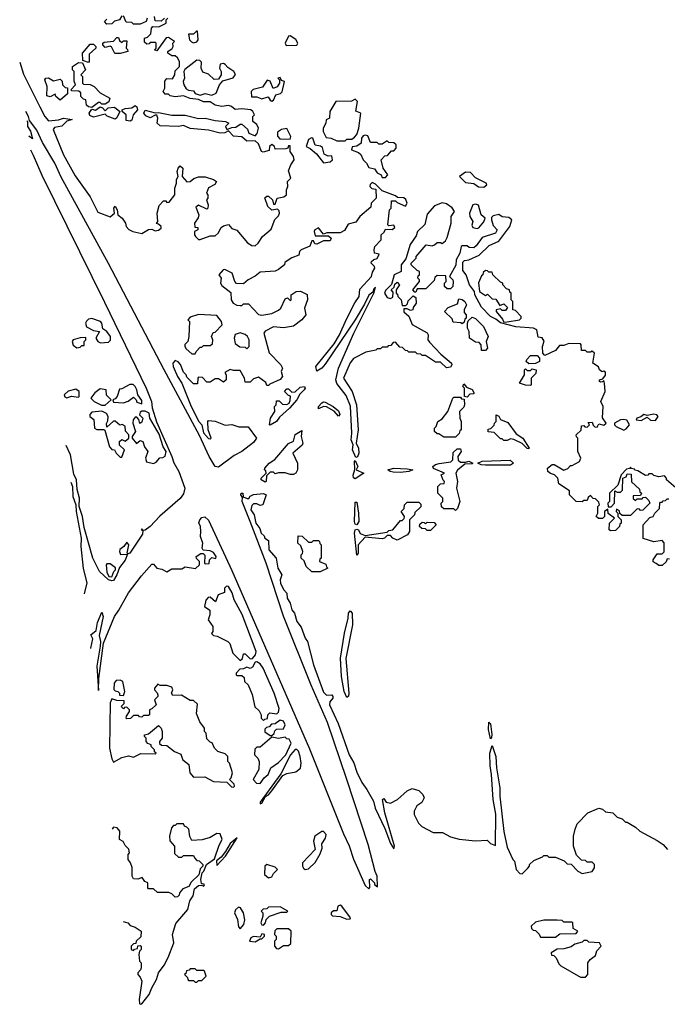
# Model space of a CAD drawing. Extents: x 2240384 to 2404287, y 351326 to 526670.
# Tile 173 of 256: x 2251953 to 2255836, y 471047 to 476956. Entities that reach past the tile are written whole.
import ezdxf

# ---------------------------------------------------------------- set-up
doc = ezdxf.new("R2010")
doc.units = 0

msp = doc.modelspace()

# ---------------------------------------------------------------- linework, layer by layer
at = {"layer": '0CON20XD'}
for points in [[(2252565, 476980), (2252550, 476955), (2252521.7, 476948.3), (2252505, 476932.5), (2252475, 476930), (2252460, 476945), (2252475, 476960)], [(2252717.5, 476965), (2252710, 476945), (2252675, 476930), (2252635, 476930), (2252625, 476940), (2252591.7, 476941.7), (2252575, 476980)], [(2252820, 476965), (2252801.7, 476948.3), (2252765, 476950), (2252760, 476975)], [(2251952.6, 476702.1), (2251975, 476630), (2252074, 476434), (2252102.9, 476375), (2252125, 476348.8), (2252185, 476354.4), (2252215, 476364.4), (2252267.5, 476357.5), (2252235, 476347.5), (2252205, 476318.1), (2252161.1, 476308.9), (2252152.7, 476297.3), (2252215, 476144.3), (2252285, 476019.2), (2252375, 475893.3), (2252420.7, 475800.7), (2252495, 475773.8), (2252520, 475795), (2252517.5, 475825), (2252525, 475837.5), (2252537.5, 475815), (2252540, 475785), (2252566.1, 475766.1), (2252587.5, 475735), (2252590, 475715), (2252607, 475697), (2252630, 475685), (2252685, 475673.3), (2252725, 475697.5), (2252745, 475700), (2252765, 475690), (2252785, 475692.5), (2252800, 475705), (2252800, 475715), (2252785, 475730), (2252772.5, 475732.5), (2252780, 475745), (2252777.5, 475795), (2252788.3, 475841.7), (2252815, 475870), (2252828.3, 475868.3), (2252835, 475860), (2252848.3, 475861.7), (2252883.3, 475905), (2252883.3, 475945), (2252893.3, 475975), (2252893, 475997), (2252902.5, 476015), (2252897.5, 476045), (2252902.5, 476065), (2252915, 476080), (2252930, 476065), (2252927.5, 476015), (2252954.1, 475984.1), (2252973.9, 475986.1), (2252996.4, 476003.6), (2253025, 476013.3), (2253065, 476012.5), (2253115, 475997.5), (2253132.5, 475985), (2253123, 475967), (2253085, 475947.5), (2253072.5, 475915), (2253080, 475905), (2253080, 475885), (2253072.5, 475875), (2253082.5, 475845), (2253080, 475825), (2253075, 475820), (2253025, 475842.5), (2253008.3, 475831.7), (2253027.5, 475785), (2253023.6, 475766.4), (2253000, 475735), (2253001.7, 475711.7), (2253020, 475710), (2253020, 475695), (2253000, 475685), (2253000, 475665), (2253007.5, 475655), (2253025, 475637.5), (2253035, 475636.7), (2253095, 475660), (2253125, 475660), (2253143.3, 475675), (2253160.7, 475709.3), (2253175, 475720), (2253205, 475727.5), (2253223.9, 475703.9), (2253253.8, 475693.8), (2253317.7, 475617.7), (2253345, 475600.8), (2253365, 475600), (2253382, 475615), (2253407.5, 475655), (2253460, 475700), (2253482.3, 475757.7), (2253505, 475780), (2253510, 475795), (2253508.3, 475808.3), (2253498.3, 475818.3), (2253465, 475812.5), (2253440, 475835), (2253423, 475887), (2253435, 475897.5), (2253445, 475897.5), (2253467.5, 475875), (2253475, 475850), (2253485, 475850), (2253496.7, 475885), (2253536.4, 475893.6), (2253552.5, 475905), (2253552.5, 475935), (2253561.2, 475955), (2253557.5, 475985), (2253578.8, 476005), (2253565, 476050), (2253577.5, 476085), (2253597.5, 476115), (2253593.8, 476135), (2253573.3, 476165), (2253575, 476200), (2253565, 476200), (2253560, 476185), (2253549.3, 476180.7), (2253485, 476180), (2253480, 476195), (2253465, 476206.7), (2253450, 476195), (2253448.3, 476171.7), (2253411.7, 476161.7), (2253403.3, 476165), (2253385, 476211.2), (2253365, 476230), (2253315, 476226.7), (2253285, 476253.8), (2253235, 476258), (2253205, 476290), (2253182.5, 476277.5), (2253155, 476275.6), (2253085, 476292.9), (2252975, 476304), (2252935, 476320.8), (2252905, 476314.3), (2252795, 476320), (2252777.5, 476335), (2252780, 476365), (2252775, 476382.5), (2252765, 476383.3), (2252735, 476367.5), (2252709.7, 476379.7), (2252696.7, 476395), (2252705, 476412.5), (2252765, 476396.7), (2252785, 476398.8), (2252865, 476383.1), (2252945, 476384.3), (2253025, 476363.1), (2253065, 476364.4), (2253125, 476350.8), (2253186.1, 476346.1), (2253207.5, 476335), (2253187.5, 476315), (2253195, 476297.5), (2253225, 476310), (2253248.8, 476311.2), (2253275, 476330), (2253285, 476330), (2253319.3, 476299.3), (2253326.7, 476275), (2253365, 476260), (2253376.9, 476273.1), (2253383.8, 476305), (2253375, 476327.5), (2253350, 476345), (2253350, 476375), (2253360, 476385), (2253350, 476405), (2253337.5, 476415), (2253285, 476421.2), (2253245, 476416.7), (2253222.5, 476435), (2253205, 476440.8), (2253165, 476436.2), (2253124.1, 476444.1), (2253095, 476463.8), (2253055, 476464), (2253025, 476477.5), (2252974, 476484), (2252935, 476500), (2252885, 476493.3), (2252855, 476500), (2252845, 476510), (2252825, 476510), (2252812.5, 476525), (2252822.5, 476545), (2252823, 476587), (2252835, 476602.5), (2252868.3, 476601.7), (2252882.5, 476625), (2252885, 476650), (2252910, 476675), (2252910, 476705), (2252898.3, 476728.3), (2252885, 476740), (2252865, 476740), (2252840, 476755), (2252840, 476765), (2252866.7, 476783.3), (2252872.5, 476795), (2252870, 476815), (2252880, 476825), (2252845, 476850), (2252831.7, 476848.3), (2252775, 476770), (2252760, 476775), (2252770, 476785), (2252770, 476815), (2252765, 476820), (2252735, 476820), (2252728.3, 476811.7), (2252715, 476810), (2252701.7, 476821.7), (2252700, 476845), (2252718.3, 476851.7), (2252738.3, 476871.7), (2252742.5, 476905), (2252750, 476915), (2252787, 476913), (2252830, 476935), (2252830, 476955), (2252840, 476965)], [(2252995, 476817.5), (2253015, 476822.5), (2253022.5, 476835), (2253018.3, 476888.3), (2253011.7, 476888.3), (2252995, 476870), (2252965, 476870), (2252970, 476835), (2252982.5, 476822.5), (2252995, 476817.5)], [(2253550.7, 476800.7), (2253615, 476802.5), (2253620, 476815), (2253608, 476838), (2253575, 476860), (2253565, 476857.5), (2253543.8, 476815), (2253550.7, 476800.7)], [(2252365, 476700), (2252331.7, 476711.7), (2252330, 476755), (2252375, 476810), (2252395, 476810), (2252410, 476795), (2252410, 476785), (2252370, 476750), (2252370, 476705), (2252365, 476700)], [(2252523, 476753), (2252503, 476793), (2252495, 476797.5), (2252465, 476790), (2252450, 476805), (2252450, 476815), (2252458.3, 476821.7), (2252515, 476827.5), (2252535, 476850), (2252545, 476850), (2252551.7, 476831.7), (2252565, 476820), (2252575, 476830), (2252595, 476830), (2252590, 476785), (2252598.3, 476778.3), (2252600, 476765), (2252555, 476753.3), (2252523, 476753)], [(2252385, 476430), (2252365, 476433.3), (2252353.8, 476443.8), (2252350, 476475), (2252335, 476480), (2252320, 476495), (2252318.3, 476518.3), (2252307, 476527), (2252265, 476530), (2252260, 476535), (2252287.5, 476565), (2252278.3, 476588.3), (2252280, 476645), (2252270, 476655), (2252270, 476675), (2252305, 476700), (2252328.3, 476698.3), (2252347.5, 476655), (2252320, 476625), (2252330, 476615), (2252330, 476575), (2252335, 476570), (2252375, 476567.5), (2252400, 476555), (2252435, 476517.5), (2252492.5, 476485), (2252486.1, 476463.9), (2252465, 476450), (2252445, 476450), (2252435, 476460), (2252425, 476460), (2252385, 476430)], [(2253105, 476502.5), (2253130, 476515), (2253150, 476565), (2253170.7, 476589.3), (2253231.7, 476608.3), (2253247, 476627), (2253236.4, 476646.4), (2253200, 476670), (2253185, 476687.5), (2253175, 476692.5), (2253155, 476690), (2253150, 476665), (2253160, 476645), (2253160, 476625), (2253145, 476600), (2253118.3, 476598.3), (2253085, 476630), (2253050.7, 476640.7), (2253040, 476665), (2253041.7, 476701.7), (2253031.7, 476711.7), (2253015, 476712.5), (2252943, 476657), (2252937.5, 476645), (2252940, 476605), (2252932.5, 476585), (2252936.7, 476565), (2252950.7, 476540.7), (2252965, 476532.5), (2252995, 476530), (2253003.8, 476513.8), (2253035, 476502.5), (2253065, 476512.5), (2253105, 476502.5)], [(2252195, 476472.5), (2252170, 476495), (2252165, 476510), (2252135, 476492.5), (2252115, 476500), (2252117.5, 476555), (2252102.5, 476595), (2252110, 476605), (2252125, 476607.5), (2252155, 476590), (2252195, 476600), (2252207, 476587), (2252210, 476565), (2252225, 476550), (2252238.3, 476548.3), (2252238.3, 476511.7), (2252195, 476472.5)], [(2253465, 476467.5), (2253475, 476472.5), (2253487.5, 476505), (2253517, 476513), (2253526.4, 476523.6), (2253540, 476585), (2253521.7, 476591.7), (2253515, 476610), (2253500, 476605), (2253510, 476595), (2253510, 476575), (2253497, 476553), (2253472.5, 476542.5), (2253455, 476587.5), (2253437, 476593), (2253408.3, 476551.7), (2253353, 476537), (2253340, 476525), (2253343, 476493), (2253375, 476492.5), (2253405, 476482), (2253442.5, 476492.5), (2253455, 476472.5), (2253465, 476467.5)], [(2252615, 476346.7), (2252591.7, 476351.7), (2252590, 476385), (2252566.7, 476405), (2252566.7, 476415), (2252585, 476424.2), (2252625, 476427.1), (2252645, 476442), (2252655, 476433.3), (2252658.9, 476415), (2252632.5, 476385), (2252625, 476352.5), (2252615, 476346.7)], [(2253855, 476228.8), (2253905, 476230), (2253915, 476240), (2253945, 476240), (2253959.3, 476250.7), (2253973.6, 476266.4), (2253986.7, 476305), (2253997.5, 476395), (2253968.3, 476408.3), (2253977.5, 476465), (2253965, 476480), (2253941.7, 476468.3), (2253847.5, 476465), (2253812.5, 476405), (2253810, 476365), (2253790, 476355), (2253787.5, 476335), (2253772.5, 476305), (2253772.5, 476285), (2253789.3, 476249.3), (2253820, 476245), (2253855, 476228.8)], [(2254515, 475650), (2254540, 475735), (2254540, 475775), (2254560, 475805), (2254545, 475827.5), (2254511.7, 475851.7), (2254485, 475857.5), (2254440.5, 475839.5), (2254395, 475788.8), (2254382.5, 475727.5), (2254338.8, 475685), (2254330.3, 475659.7), (2254293.7, 475606.3), (2254268.8, 475521.2), (2254240, 475485), (2254240, 475445), (2254198.8, 475425), (2254182.5, 475367.5), (2254145, 475330), (2254139.2, 475315), (2254155, 475288), (2254175, 475283.8), (2254189.3, 475290.7), (2254191.7, 475321.7), (2254180, 475335), (2254198.3, 475351.7), (2254201.7, 475368.3), (2254215, 475380), (2254230, 475365), (2254210, 475335), (2254210, 475315), (2254218.3, 475308.3), (2254220, 475295), (2254240, 475275), (2254245, 475240), (2254268.3, 475241.7), (2254278.3, 475251.7), (2254281.7, 475268.3), (2254311.7, 475298.3), (2254328.3, 475288.3), (2254330, 475255), (2254311.7, 475228.3), (2254310, 475215), (2254295, 475210), (2254275, 475220), (2254255, 475220), (2254255, 475202.5), (2254286, 475176), (2254306, 475126), (2254395.9, 475075.9), (2254401.2, 475065), (2254400, 475035), (2254410, 475020), (2254478.3, 474948.3), (2254542, 474895), (2254544, 474885), (2254535, 474870), (2254512.5, 474867.5), (2254475, 474900), (2254445, 474900), (2254385, 474940), (2254365, 474940), (2254358.3, 474948.3), (2254335, 474950), (2254325, 474960), (2254285, 474960), (2254278.3, 474968.3), (2254265, 474970), (2254248.3, 474988.3), (2254231.7, 474991.7), (2254205, 475020), (2254191.7, 475018.3), (2254178.3, 475001.7), (2254161.7, 474998.3), (2254155, 474990), (2254125, 474990), (2254115, 474980), (2254095, 474980), (2254087, 474973), (2254028.3, 474961.7), (2253955, 474922.5), (2253935, 474897.5), (2253894.4, 474805), (2253945.7, 474725.7), (2253971.1, 474645), (2253981.2, 474495), (2253970, 474415), (2253983.8, 474385), (2253986.2, 474355), (2253978.3, 474331.7), (2253968.3, 474328.3), (2253948.6, 474375), (2253952, 474405), (2253940, 474435), (2253943.5, 474475), (2253936, 474636), (2253909.9, 474699.9), (2253855, 474773.6), (2253847.3, 474795), (2253864.8, 474865.2), (2253956.7, 475075), (2254076.7, 475315), (2254085, 475350), (2254075, 475340), (2254070, 475320), (2254045, 475302.5), (2254020.8, 475249.2), (2253964.5, 475155.5), (2253785, 474888.6), (2253765, 474864.5), (2253735, 474847.5), (2253728, 474875), (2253838.2, 475011.8), (2253870.8, 475065), (2253911.4, 475158.6), (2253962.5, 475257.5), (2253988.8, 475295), (2253991.7, 475338.3), (2254062.5, 475415), (2254068.3, 475441.7), (2254082.5, 475465), (2254080, 475475), (2254060, 475495), (2254062.5, 475505), (2254075, 475517.5), (2254096.4, 475523.6), (2254108.3, 475548.3), (2254080, 475555), (2254077.5, 475575), (2254082.5, 475595), (2254120, 475635), (2254120, 475665), (2254138.3, 475681.7), (2254145, 475700), (2254185, 475697.5), (2254201.7, 475708.3), (2254195, 475722.5), (2254165, 475720), (2254160, 475725), (2254170, 475815), (2254180, 475825), (2254181.7, 475868.3), (2254205, 475870), (2254215, 475860), (2254265, 475837.5), (2254276.2, 475855), (2254267.3, 475877.3), (2254255, 475886.7), (2254218.3, 475888.3), (2254205, 475900), (2254125, 475930), (2254085, 475970), (2254065, 475980), (2254053, 475967), (2254052.5, 475955), (2254063, 475943), (2254088.3, 475938.3), (2254090, 475885), (2254060, 475855), (2254058.3, 475831.7), (2253992.5, 475775), (2253968.8, 475741.2), (2253921.2, 475728.8), (2253899.3, 475690.7), (2253875, 475677.5), (2253795, 475677.5), (2253775, 475670), (2253745, 475706.7), (2253722.5, 475695), (2253717.5, 475685), (2253725, 475660), (2253805, 475660), (2253820, 475645), (2253815, 475630), (2253775, 475630), (2253735, 475610), (2253721.7, 475611.7), (2253715, 475630), (2253705, 475630), (2253693, 475597), (2253640, 475575), (2253630, 475565), (2253626.4, 475543.6), (2253585, 475527.5), (2253550, 475505), (2253541.7, 475498.3), (2253540, 475485), (2253505, 475457.5), (2253485, 475447.5), (2253395, 475440), (2253365, 475416.7), (2253322.5, 475395), (2253295, 475370), (2253253.3, 475373.3), (2253242.5, 475385), (2253226.7, 475435), (2253183, 475457), (2253172.5, 475455), (2253147.5, 475425), (2253160, 475405), (2253157.5, 475375), (2253165, 475360), (2253218.3, 475318.3), (2253220, 475275), (2253232.5, 475255), (2253255, 475242.5), (2253275, 475240), (2253285, 475240), (2253295, 475250), (2253325, 475250), (2253385, 475187.5), (2253405, 475183.3), (2253465, 475192.5), (2253505, 475212.5), (2253517.5, 475225), (2253545, 475280), (2253557.5, 475287.5), (2253575, 475270), (2253580, 475275), (2253580, 475305), (2253610, 475325), (2253636.4, 475326.4), (2253677, 475307), (2253677.5, 475275), (2253660, 475225), (2253667.5, 475185), (2253643.3, 475155), (2253595, 475116.2), (2253535, 475107.5), (2253475, 475112.5), (2253425, 475086.7), (2253416.7, 475075), (2253447.5, 474957.5), (2253517.5, 474885), (2253527.5, 474865), (2253520, 474845), (2253527.5, 474815), (2253515, 474797.5), (2253451.7, 474768.3), (2253445, 474760), (2253435, 474760), (2253428.3, 474778.3), (2253385, 474810), (2253355, 474800), (2253335, 474780), (2253305, 474780), (2253300, 474805), (2253275, 474850), (2253235, 474850), (2253215, 474857.5), (2253181.7, 474838.3), (2253190, 474825), (2253190, 474795), (2253175, 474780), (2253145, 474800), (2253125, 474800), (2253095, 474780), (2253075, 474780), (2253048.3, 474808.3), (2253025, 474810), (2253020, 474805), (2253018.3, 474771.7), (2252995, 474770), (2252955, 474810), (2252950, 474825), (2252935, 474840), (2252916.4, 474886.4), (2252903, 474903), (2252885, 474910), (2252870, 474895), (2252872.5, 474875), (2252898, 474815), (2252924, 474775), (2252976, 474645), (2253025, 474547.5), (2253043.9, 474523.9), (2253055, 474477.5), (2253085, 474442.5), (2253095, 474440), (2253100, 474445), (2253082.5, 474495), (2253080, 474545), (2253085, 474550), (2253125, 474547.5), (2253185, 474523.3), (2253225, 474526.7), (2253267, 474513), (2253321.7, 474511.7), (2253372.5, 474445), (2253355, 474418), (2253285, 474364.5), (2253238.7, 474341.3), (2253145, 474270.5), (2253125, 474274.4), (2253088.2, 474335), (2253030.6, 474460.6), (2252819.1, 474855), (2252485, 475494), (2252201.4, 476011.4), (2252163.8, 476095), (2252090, 476220), (2252056.2, 476293.8), (2252011.7, 476351.7), (2252006.2, 476375), (2251988.6, 476406.1)], [(2252525, 476360), (2252476.4, 476376.4), (2252465, 476390), (2252395, 476371.2), (2252372.3, 476382.3), (2252370, 476395), (2252385, 476420), (2252406.4, 476413.6), (2252435, 476432.5), (2252448.3, 476428.3), (2252465, 476410), (2252483.6, 476426.4), (2252521.7, 476431.7), (2252553.3, 476405), (2252535, 476366.7), (2252525, 476360)], [(2251995.4, 476349.9), (2252000, 476345), (2251999.7, 476315), (2252017, 476287), (2252028.3, 476241.7), (2252006.6, 476258)], [(2253575, 476240), (2253577.5, 476255), (2253555, 476302.5), (2253523, 476297), (2253499.3, 476280.7), (2253497.5, 476257.5), (2253511.7, 476241.7), (2253575, 476240)], [(2254145, 476010), (2254160, 476025), (2254132.5, 476065), (2254120, 476115), (2254141.7, 476138.3), (2254158.3, 476141.7), (2254181.7, 476168.3), (2254195, 476170), (2254210, 476185), (2254210, 476205), (2254195, 476217.5), (2254165, 476220), (2254155, 476230), (2254125, 476210), (2254105, 476210), (2254095, 476220), (2254055, 476220), (2254039.3, 476259.3), (2254025, 476263.3), (2254011.7, 476258.3), (2254002.5, 476245), (2254000, 476215), (2253975, 476197.5), (2253947, 476193), (2253942.5, 476175), (2253985, 476160), (2253997.7, 476147.7), (2254012.5, 476115), (2254032.5, 476095), (2254045, 476070), (2254080.7, 476060.7), (2254095, 476037.5), (2254120, 476025), (2254125, 476010), (2254145, 476010)], [(2253775, 476096.7), (2253815, 476102.5), (2253827.5, 476115), (2253825, 476140), (2253803, 476137), (2253778.8, 476148.8), (2253768.8, 476188.8), (2253757, 476197), (2253723.6, 476203.6), (2253710, 476245), (2253703, 476247), (2253683.6, 476236.4), (2253670, 476195), (2253695, 476182.5), (2253731.7, 476151.7), (2253775, 476096.7)], [(2252016.7, 476174.7), (2252034, 476144), (2252085, 476023.3), (2252460.8, 475260.8), (2252710, 474745), (2252742.2, 474665), (2252747, 474627), (2252772.7, 474542.7), (2252865.7, 474335), (2252876.7, 474296.7), (2252907.1, 474245), (2252942.9, 474145), (2252935, 474110), (2252915, 474082.9), (2252792.5, 473977.5), (2252735, 473914.4), (2252705, 473893.3), (2252690, 473890), (2252685, 473900), (2252680, 473895), (2252690, 473890), (2252689.3, 473869.3), (2252612.5, 473755), (2252600.7, 473750.7), (2252597.5, 473755), (2252606.7, 473805), (2252595, 473820), (2252577.5, 473795), (2252553, 473777), (2252550, 473765), (2252556.4, 473746.4), (2252598.3, 473748.3), (2252585, 473712), (2252550.8, 473669.2), (2252535.6, 473625), (2252515, 473590.8), (2252505, 473588), (2252484, 473595), (2252430.5, 473645), (2252390.8, 473725), (2252338.3, 473908.3), (2252328.6, 473975), (2252310, 474035), (2252310.6, 474085), (2252296.8, 474136.8), (2252292.9, 474195), (2252277.8, 474227.8), (2252256.7, 474345), (2252232, 474401.4)], [(2254735, 475952), (2254753.8, 475965), (2254748.6, 475975), (2254686.5, 476006.5), (2254655, 476038.9), (2254625, 476042.1), (2254590, 476015), (2254625, 475980), (2254675, 475972.5), (2254703.9, 475953.9), (2254735, 475952)], [(2254695, 475703.3), (2254705, 475707.5), (2254735, 475742.5), (2254743.3, 475765), (2254720, 475785), (2254703, 475843), (2254685, 475850), (2254670, 475845), (2254648.8, 475795), (2254651.2, 475775), (2254668.8, 475745), (2254663.3, 475723.3), (2254670, 475710), (2254695, 475703.3)], [(2255887, 474147), (2255830, 474195), (2255830, 474205), (2255818.3, 474218.3), (2255785, 474212.5), (2255755, 474220), (2255745, 474230), (2255725, 474230), (2255718.3, 474221.7), (2255705, 474220), (2255658.3, 474248.3), (2255641.7, 474251.7), (2255638.3, 474258.3), (2255621.7, 474261.7), (2255615, 474270), (2255608.3, 474261.7), (2255591.7, 474258.3), (2255560, 474225), (2255538.3, 474161.7), (2255490, 474115), (2255490, 474065), (2255480, 474055), (2255481.7, 474031.7), (2255498.3, 474031.7), (2255520, 474055), (2255521.7, 474128.3), (2255535, 474120), (2255555, 474120), (2255567, 474133), (2255570, 474205), (2255588.3, 474211.7), (2255595, 474230), (2255618.3, 474228.3), (2255621.7, 474181.7), (2255668.3, 474138.3), (2255671.7, 474121.7), (2255680, 474115), (2255675, 474100), (2255631.7, 474098.3), (2255631.7, 474081.7), (2255645, 474070), (2255655, 474080), (2255685, 474080), (2255691.7, 474088.3), (2255705, 474090), (2255725, 474070), (2255730, 474055), (2255688.3, 474011.7), (2255675, 474010), (2255668.3, 474018.3), (2255655, 474020), (2255615, 473980), (2255565, 473980), (2255551.7, 473991.7), (2255548.3, 474008.3), (2255531.7, 474018.3), (2255530, 474005), (2255540, 473995), (2255540, 473975), (2255560, 473955), (2255560, 473935), (2255551.7, 473928.3), (2255550, 473915), (2255525, 473890), (2255495, 473887.5), (2255487.5, 473895), (2255490, 473935), (2255520, 473965), (2255481.7, 473991.7), (2255478.3, 474018.3), (2255460, 474005), (2255460, 473975), (2255447, 473963), (2255423, 473963), (2255410, 473975), (2255420, 473995), (2255420, 474035), (2255430, 474045), (2255425, 474060), (2255405, 474080), (2255391.7, 474081.7), (2255375, 474100), (2255361.7, 474088.3), (2255355, 474070), (2255335, 474070), (2255325, 474062.5), (2255290, 474065), (2255250, 474105), (2255248.3, 474128.3), (2255185, 474170), (2255180, 474205), (2255160, 474225), (2255135, 474232.5), (2255120, 474245), (2255117.5, 474265), (2255145, 474287.5), (2255157, 474287), (2255215, 474252.5), (2255238.3, 474261.7), (2255255, 474280), (2255265, 474280), (2255310, 474305), (2255317.5, 474325), (2255300, 474365), (2255300, 474445), (2255291.7, 474451.7), (2255290, 474465), (2255318.3, 474491.7), (2255321.7, 474518.3), (2255335, 474520), (2255341.7, 474511.7), (2255355, 474510), (2255370, 474525), (2255361.7, 474538.3), (2255385, 474540), (2255391.7, 474521.7), (2255401.7, 474511.7), (2255415, 474510), (2255425, 474530), (2255455, 474522.5), (2255470, 474535), (2255447.5, 474567.5), (2255450.9, 474635), (2255438, 474665), (2255462.2, 474725), (2255460, 474775), (2255455, 474790), (2255447.5, 474782.5), (2255435, 474780), (2255430, 474785), (2255430, 474795), (2255448.3, 474801.7), (2255465, 474822.5), (2255465, 474840), (2255455, 474847.5), (2255445, 474842.5), (2255430, 474855), (2255423, 474873), (2255390, 474895), (2255400, 474955), (2255385, 474967.5), (2255375, 474960), (2255355, 474960), (2255345, 474970), (2255321.7, 474971.7), (2255320, 475005), (2255315, 475010), (2255245, 475012.5), (2255215, 475000), (2255188.3, 475001.7), (2255165, 474970), (2255101.7, 474941.7), (2255090, 474955), (2255087.5, 474995), (2255096.4, 475026.4), (2255085, 475047.5), (2255061.7, 475051.7), (2255053.3, 475095), (2255032.5, 475105), (2254927, 475113), (2254835, 475136), (2254808.5, 475158.5), (2254775, 475174.3), (2254721.1, 475231.1), (2254680.8, 475305), (2254678.8, 475325), (2254648.9, 475365), (2254629.2, 475425), (2254610, 475450), (2254609.3, 475500.7), (2254618.8, 475511.2), (2254645, 475516), (2254706.6, 475543.4), (2254768.3, 475601.7), (2254825, 475628), (2254891.9, 475715), (2254903.8, 475755), (2254885, 475770), (2254845, 475773.3), (2254825, 475786.2), (2254790.8, 475779.2), (2254780.9, 475769.1), (2254780.6, 475755), (2254792, 475722), (2254816, 475696), (2254806.2, 475675), (2254725, 475650), (2254690.5, 475599.5), (2254675, 475586.7), (2254648.3, 475588.3), (2254635, 475600), (2254605, 475600), (2254600, 475595), (2254592.5, 475555), (2254570, 475515), (2254567, 475483), (2254530, 475415), (2254550, 475395), (2254552.5, 475385), (2254550, 475355), (2254535, 475340), (2254515, 475340), (2254500, 475355), (2254500, 475375), (2254510, 475385), (2254508.3, 475418.3), (2254455, 475420), (2254441.7, 475408.3), (2254438.3, 475391.7), (2254388.3, 475341.7), (2254335, 475340), (2254328.3, 475321.7), (2254321.7, 475321.7), (2254310, 475335), (2254350, 475385), (2254350, 475395), (2254340, 475405), (2254341.7, 475418.3), (2254350, 475425), (2254350, 475445), (2254335, 475450), (2254300, 475485), (2254300, 475495), (2254330, 475525), (2254330, 475535), (2254390, 475605), (2254425, 475600), (2254440, 475605), (2254455, 475620), (2254475, 475620), (2254486.4, 475613.6), (2254505, 475630), (2254515, 475650)], [(2254855, 475140), (2254875, 475142.5), (2254950, 475155), (2254960, 475165), (2254960, 475175), (2254925, 475210), (2254910, 475215), (2254910, 475265), (2254900, 475275), (2254900, 475315), (2254891.7, 475321.7), (2254890, 475335), (2254871.7, 475341.7), (2254850, 475365), (2254850, 475375), (2254835, 475380), (2254790, 475425), (2254785, 475440), (2254765, 475440), (2254758.3, 475448.3), (2254745, 475450), (2254731.7, 475438.3), (2254730, 475425), (2254721.7, 475418.3), (2254703.3, 475376.7), (2254710, 475325), (2254745, 475300), (2254758.3, 475308.3), (2254785, 475280), (2254808.3, 475278.3), (2254831.7, 475241.7), (2254855, 475250), (2254878.3, 475228.3), (2254865, 475210), (2254845, 475210), (2254835, 475220), (2254810, 475215), (2254810, 475205), (2254848.3, 475158.3), (2254855, 475140)], [(2254605, 475130), (2254597.5, 475137.5), (2254551.7, 475141.7), (2254545, 475160), (2254500, 475205), (2254521.7, 475228.3), (2254578.3, 475251.7), (2254585, 475280), (2254605, 475277.5), (2254622.5, 475265), (2254632.5, 475245), (2254617.5, 475215), (2254618.3, 475198.3), (2254630, 475185), (2254630, 475165), (2254621.7, 475158.3), (2254618.3, 475141.7), (2254605, 475130)], [(2252437, 475017), (2252485, 475020), (2252497.3, 475032.7), (2252496.5, 475055), (2252475, 475084.3), (2252450, 475100), (2252445.6, 475135), (2252436.2, 475145), (2252385, 475162.5), (2252365, 475158.8), (2252352.3, 475147.7), (2252346.7, 475135), (2252353.6, 475113.6), (2252395, 475091.2), (2252430, 475085), (2252410, 475045), (2252420, 475025), (2252437, 475017)], [(2253005, 474950), (2253010, 474965), (2253035, 474990), (2253045, 474990), (2253055, 475000), (2253095, 475000), (2253108.3, 475011.7), (2253110, 475035), (2253102.5, 475055), (2253111.7, 475078.3), (2253125, 475080), (2253166.7, 475125), (2253162.5, 475145), (2253135, 475180), (2253025, 475186.7), (2252975, 475170), (2252960, 475155), (2252970, 475145), (2252967.5, 475055), (2252960, 475025), (2252943, 475007), (2252943.3, 474995), (2252950.7, 474980.7), (2252985, 474950), (2253005, 474950)], [(2254745, 474970), (2254721.7, 474971.7), (2254720, 475005), (2254708.3, 475018.3), (2254685, 475020), (2254650, 475045), (2254647.5, 475085), (2254637.5, 475105), (2254637.5, 475135), (2254641.7, 475148.3), (2254665, 475170), (2254685, 475162.5), (2254733.3, 475115), (2254762.5, 475055), (2254750, 475025), (2254757.5, 474985), (2254745, 474970)], [(2252295, 474987.5), (2252315, 474990), (2252325, 475000), (2252338.3, 475001.7), (2252340, 475025), (2252350, 475035), (2252348.3, 475048.3), (2252315, 475047.5), (2252272.5, 475035), (2252267.5, 475025), (2252273.6, 475003.6), (2252295, 474987.5)], [(2253315, 474980), (2253327.5, 474995), (2253327.5, 475035), (2253317.5, 475055), (2253305, 475067.5), (2253275, 475076.7), (2253245, 475067.5), (2253237.5, 475045), (2253243.6, 475013.6), (2253273, 474993), (2253305, 474990), (2253315, 474980)], [(2255005, 474890), (2254990, 474905), (2254993, 474917), (2255015, 474940), (2255055, 474940), (2255070, 474925), (2255070, 474905), (2255045, 474892.5), (2255005, 474890)], [(2255015, 474760), (2254985, 474762.5), (2254950, 474775), (2254980, 474825), (2254980, 474855), (2254985, 474860), (2254995, 474850), (2255015, 474850), (2255025, 474860), (2255050, 474855), (2255047, 474833), (2255020, 474805), (2255020, 474765), (2255015, 474760)], [(2252235, 474687.5), (2252262.5, 474697.5), (2252305, 474690), (2252310, 474695), (2252310, 474725), (2252289.3, 474739.3), (2252243, 474727), (2252220, 474705), (2252223.6, 474693.6), (2252235, 474687.5)], [(2252465, 474642.5), (2252500, 474675), (2252473, 474703), (2252470, 474735), (2252435, 474740), (2252403.6, 474716.4), (2252380, 474685), (2252400, 474665), (2252443, 474643), (2252465, 474642.5)], [(2252685, 474650), (2252685, 474670), (2252660, 474705), (2252655.7, 474735), (2252645.7, 474755), (2252633, 474767), (2252613, 474767), (2252565, 474740), (2252551.7, 474738.3), (2252536.2, 474693.8), (2252525, 474680), (2252510, 474675), (2252515, 474660), (2252575, 474657.5), (2252602.5, 474667.5), (2252635, 474690), (2252650, 474675), (2252655, 474660), (2252685, 474650)], [(2253455, 474522.5), (2253450, 474525), (2253456.2, 474565), (2253482.5, 474605), (2253480, 474635), (2253490, 474645), (2253491.7, 474668.3), (2253508.3, 474668.3), (2253528.3, 474648.3), (2253555, 474647.5), (2253567.5, 474655), (2253575, 474670), (2253577, 474697), (2253565, 474700), (2253540, 474725), (2253555, 474740), (2253565, 474740), (2253585, 474720), (2253605, 474722.5), (2253635, 474750), (2253660, 474755), (2253663.3, 474745), (2253658.6, 474735), (2253631.4, 474708.6), (2253614.2, 474675), (2253570.8, 474625), (2253509.5, 474570.5), (2253492, 474545), (2253455, 474522.5)], [(2254635, 474690), (2254620, 474695), (2254620, 474745), (2254610, 474755), (2254615, 474770), (2254631.7, 474751.7), (2254665, 474736.7), (2254677.5, 474715), (2254675, 474710), (2254651.7, 474708.3), (2254635, 474690)], [(2254565, 474450), (2254495, 474450), (2254465, 474470), (2254455, 474470), (2254440, 474485), (2254440, 474505), (2254450, 474515), (2254460, 474545), (2254485, 474560), (2254520, 474605), (2254550, 474685), (2254555, 474690), (2254595, 474690), (2254601.7, 474681.7), (2254618.3, 474678.3), (2254620, 474645), (2254615, 474630), (2254590, 474605), (2254592.5, 474565), (2254600, 474545), (2254600, 474495), (2254591.7, 474488.3), (2254588.3, 474471.7), (2254565, 474450)], [(2252565, 474330), (2252580, 474375), (2252551.7, 474401.7), (2252550, 474425), (2252565, 474437.5), (2252585, 474427.5), (2252607.5, 474445), (2252606.7, 474465), (2252586.7, 474486.7), (2252585.8, 474515.8), (2252566.1, 474526.1), (2252553.3, 474523.3), (2252525, 474547.5), (2252515, 474547.5), (2252475, 474510), (2252473, 474533), (2252481.7, 474548.3), (2252483.3, 474575), (2252473.3, 474593.3), (2252445, 474607.5), (2252385, 474600), (2252373, 474587), (2252372.5, 474575), (2252397, 474557), (2252402, 474505), (2252415, 474495.8), (2252457.5, 474497.5), (2252463, 474493), (2252491.7, 474391.7), (2252505, 474377.5), (2252520, 474375), (2252530, 474355), (2252555, 474330), (2252565, 474330)], [(2252755, 474292.5), (2252770, 474300), (2252793, 474327), (2252811.7, 474328.3), (2252825, 474337.5), (2252830, 474365), (2252812.3, 474392.3), (2252788.8, 474468.8), (2252733.3, 474565), (2252728.8, 474595), (2252705, 474607.5), (2252685, 474607.5), (2252675, 474600), (2252670, 474585), (2252690, 474565), (2252685, 474540), (2252673.3, 474533.3), (2252667.5, 474557.5), (2252655, 474570), (2252645, 474570), (2252632.5, 474555), (2252630, 474535), (2252646.7, 474485), (2252627.5, 474455), (2252627.5, 474445), (2252653, 474413), (2252675, 474430), (2252690, 474425), (2252701.7, 474391.7), (2252720, 474365), (2252707.5, 474325), (2252713, 474303), (2252755, 474292.5)], [(2253865, 474577.5), (2253837.3, 474607.3), (2253793, 474633), (2253775, 474634.3), (2253745, 474620), (2253744.4, 474635), (2253765, 474657.5), (2253775, 474663.1), (2253785, 474660.6), (2253832, 474635), (2253865, 474608), (2253872.5, 474587.5), (2253865, 474577.5)], [(2255005, 474380), (2254995, 474382.5), (2254965, 474412.5), (2254915, 474437.5), (2254895, 474440), (2254875, 474430), (2254855, 474430), (2254845, 474440), (2254835, 474440), (2254798.3, 474478.3), (2254761.7, 474481.7), (2254761.7, 474498.3), (2254778.3, 474501.7), (2254798.3, 474521.7), (2254800, 474535), (2254810, 474545), (2254810, 474585), (2254825, 474577.5), (2254836.2, 474556.2), (2254879.4, 474539.4), (2254930.3, 474470.3), (2254968.8, 474445), (2255007.5, 474385), (2255005, 474380)], [(2255575, 474493.3), (2255589.3, 474500.7), (2255610, 474525), (2255592.3, 474552.3), (2255575, 474557.1), (2255555, 474554), (2255520, 474535), (2255520, 474525), (2255530, 474515), (2255575, 474493.3)], [(2255679.3, 474550.7), (2255715, 474570), (2255735, 474553.3), (2255765, 474551.2), (2255781.2, 474575), (2255773.3, 474585), (2255755, 474588.8), (2255715, 474580), (2255695, 474586.7), (2255677.7, 474572.3), (2255652.5, 474565), (2255650, 474555), (2255679.3, 474550.7)], [(2253425, 474180), (2253400, 474195), (2253400, 474205), (2253430, 474235), (2253428.3, 474248.3), (2253420, 474255), (2253423.3, 474265), (2253448.8, 474295), (2253482.9, 474317.1), (2253565, 474412.5), (2253593.3, 474426.7), (2253605, 474465.8), (2253645, 474490), (2253640, 474455), (2253650, 474415), (2253647, 474403), (2253590, 474355), (2253617.5, 474295), (2253617.5, 474255), (2253607.5, 474235), (2253595, 474227.5), (2253575, 474226.7), (2253545, 474237.5), (2253505, 474237.5), (2253485, 474230), (2253475, 474240), (2253455, 474240), (2253431.7, 474218.3), (2253430, 474185), (2253425, 474180)], [(2254565, 474010), (2254555, 474020), (2254495, 474020), (2254481.7, 474031.7), (2254480, 474055), (2254490, 474065), (2254490, 474085), (2254460, 474115), (2254460, 474155), (2254475, 474170), (2254498.3, 474171.7), (2254500, 474185), (2254491.7, 474191.7), (2254480, 474225), (2254500, 474235), (2254433, 474263), (2254430, 474275), (2254445, 474287.5), (2254467, 474293), (2254538.3, 474301.7), (2254550, 474315), (2254551.7, 474358.3), (2254575, 474380), (2254595, 474380), (2254600, 474365), (2254580, 474335), (2254581.7, 474311.7), (2254595, 474300), (2254625, 474300), (2254645, 474307.5), (2254670, 474295), (2254665, 474290), (2254621.7, 474288.3), (2254577, 474253), (2254567.5, 474235), (2254577.5, 474185), (2254572.5, 474145), (2254592.5, 474065), (2254577, 474023), (2254565, 474010)], [(2254895, 474282.5), (2254745, 474282.5), (2254720, 474285), (2254700, 474295), (2254725, 474306.7), (2254893.6, 474313.6), (2254912.5, 474295), (2254895, 474282.5)], [(2253965, 474200), (2253955, 474207.5), (2253952.2, 474222.2), (2253963, 474257), (2253960, 474305), (2253965, 474310), (2253980, 474275), (2253970, 474255), (2254016.7, 474235), (2253965, 474200)], [(2254235, 474238), (2254191.2, 474241.2), (2254174.2, 474244.2), (2254160, 474255), (2254196.4, 474263.6), (2254275, 474261.2), (2254310, 474255), (2254285, 474243.8), (2254235, 474238)], [(2252258.4, 474181), (2252268.1, 474155), (2252271.4, 474095), (2252290, 474045), (2252291.9, 474005), (2252321.5, 473845), (2252320, 473795), (2252332.6, 473662.6), (2252354.2, 473575.8), (2252338.6, 473510.7)], [(2252377.8, 473182.8), (2252380, 473185), (2252391.2, 473241.2), (2252380, 473265), (2252410.7, 473289.3), (2252418.3, 473338.3), (2252445, 473400), (2252453.8, 473375), (2252429.3, 473260.7), (2252436.2, 473225), (2252434.2, 473195.8), (2252414.4, 473075.6), (2252425, 472930), (2252427, 473003), (2252455.7, 473214.3), (2252520.8, 473375), (2252547.8, 473412.2), (2252605, 473515.7), (2252681.9, 473618.1), (2252745, 473687.5), (2252755, 473688.8), (2252775, 473663.8), (2252805, 473657.5), (2252835, 473642.5), (2252865, 473660), (2252925, 473660), (2252945, 473672.5), (2253007, 473663), (2253030, 473685), (2253030, 473705), (2253013, 473723), (2253010, 473735), (2253038.3, 473751.7), (2253051.7, 473751.7), (2253061.7, 473741.7), (2253060, 473695), (2253065, 473690), (2253088.3, 473691.7), (2253090, 473715), (2253105, 473727.5), (2253128.3, 473721.7), (2253130, 473735), (2253115, 473757.5), (2253095, 473767.5), (2253053, 473773), (2253047.5, 473785), (2253050, 473815), (2253036.7, 473855), (2253038.8, 473885), (2253036, 473915), (2253026.1, 473936.1), (2253032.5, 473955), (2253045, 473967.8), (2253062.1, 473972.1), (2253085, 473952), (2253225, 473650), (2253689.5, 472580.5), (2253895, 472070), (2253928.7, 471998.7), (2253955, 471917.5), (2254025, 471760), (2254045, 471740), (2254051.7, 471748.3), (2254050, 471795), (2254055, 471800), (2254080, 471775), (2254080, 471765), (2254098.3, 471751.7), (2254096, 471815), (2254083.6, 471843.6), (2254042, 472005), (2253914.3, 472395.7), (2253797.7, 472737.7), (2253701.2, 472961.2), (2253535, 473376), (2253430, 473695), (2253334, 473944), (2253286, 474064), (2253288.3, 474088.3), (2253277.5, 474105), (2253280, 474115), (2253290, 474115), (2253291.7, 474091.7), (2253317, 474083), (2253327, 474083), (2253333.6, 474096.4), (2253353.6, 474106.4), (2253415, 474112.5), (2253430, 474105), (2253410, 474045), (2253395, 474040), (2253375, 474050), (2253355, 474050), (2253345, 474040), (2253338.8, 474015), (2253357.5, 473985), (2253368, 473935), (2253392.7, 473902.7), (2253400, 473875), (2253418.3, 473858.3), (2253422.5, 473845), (2253445, 473830), (2253446.7, 473775), (2253490, 473725), (2253500, 473665), (2253523.8, 473625), (2253514.3, 473595), (2253515.8, 473575), (2253535, 473536.2), (2253554, 473515), (2253556, 473485), (2253574.2, 473454.2), (2253584, 473415), (2253600, 473395), (2253615, 473343.3), (2253640.7, 473310.7), (2253664.2, 473245), (2253678.8, 473225), (2253713.8, 473085), (2253775, 472919.2), (2253791.5, 472901.5), (2253823.6, 472903.6), (2253830.9, 472895), (2253830.9, 472885), (2253811.7, 472861.7), (2253810, 472845), (2253862.2, 472732.2), (2253928.2, 472545), (2253956.5, 472496.5), (2253975, 472440), (2254005, 472377.5), (2254035, 472336.7), (2254074.2, 472265), (2254084.4, 472224.4), (2254141.7, 472101.7), (2254175, 472012.5), (2254195, 471980), (2254200, 471995), (2254141.9, 472195), (2254127.5, 472275), (2254135, 472282.5), (2254150.8, 472260.8), (2254176.4, 472253.6), (2254217.5, 472275), (2254275, 472327.5), (2254305, 472342.5), (2254345, 472330), (2254370, 472305), (2254377.5, 472285), (2254363, 472257), (2254333, 472237), (2254317.5, 472205), (2254317.5, 472185), (2254343.9, 472133.9), (2254363.6, 472113.6), (2254431.7, 472078.3), (2254487, 472077), (2254535, 472052.5), (2254587, 472037), (2254685, 472027.5), (2254755, 472032.5), (2254775, 472012.5), (2254805, 472000), (2254808, 472188), (2254791.9, 472275), (2254782.5, 472425), (2254772.7, 472477.3), (2254772.5, 472555), (2254785, 472600), (2254807.8, 472535), (2254810.6, 472465), (2254832.2, 472345), (2254831.9, 472295), (2254854.7, 472084.7), (2254875, 471990), (2254910, 471915), (2254920, 471905), (2254930, 471855), (2254951.7, 471831.7), (2254965, 471830), (2254998.3, 471861.7), (2255010, 471875), (2255010, 471885), (2255035, 471910), (2255088.3, 471931.7), (2255095, 471940), (2255115, 471940), (2255125, 471930), (2255165, 471930), (2255217, 471907), (2255235, 471890), (2255258.3, 471888.3), (2255300, 471845), (2255325, 471832.5), (2255385, 471843.3), (2255400, 471865), (2255400, 471885), (2255385, 471900), (2255355, 471900), (2255345, 471910), (2255321.7, 471911.7), (2255291.7, 471941.7), (2255272.5, 471995), (2255272.5, 472055), (2255283, 472097), (2255295, 472130), (2255360, 472195), (2255425, 472224), (2255447.7, 472217.7), (2255465, 472202.5), (2255510, 472195), (2255535, 472170), (2255565, 472160), (2255585, 472140), (2255595, 472140), (2255645, 472110), (2255670, 472085), (2255775, 472030), (2255810, 472005), (2255836.4, 471976.4)], [(2255848.3, 473718.3), (2255835, 473720), (2255828.3, 473701.7), (2255805, 473680), (2255785, 473680), (2255768.3, 473691.7), (2255751.7, 473701.7), (2255750, 473715), (2255775, 473750), (2255805, 473750), (2255817.5, 473762.5), (2255817, 473817), (2255805, 473830), (2255755, 473822.5), (2255691.7, 473841.7), (2255690, 473925), (2255731.7, 473968.3), (2255750, 473975), (2255760, 473995), (2255788.3, 474021.7), (2255790, 474055), (2255795, 474060), (2255805, 474060), (2255811.7, 474068.3), (2255825, 474070), (2255835, 474080), (2255845, 474080)], [(2253975, 473924), (2253965, 473929.2), (2253960.4, 473945), (2253965, 474060), (2253975, 474060), (2253983.1, 473995), (2253985.5, 473944.5), (2253975, 473924)], [(2253975, 473743.3), (2253960.8, 473875), (2253965, 473894), (2253975, 473899.2), (2253983.3, 473895), (2253995, 473872.5), (2254025, 473860), (2254155, 473880), (2254165, 473890), (2254190, 473895), (2254235, 473950), (2254245, 473950), (2254258.3, 473961.7), (2254260, 473975), (2254240, 474005), (2254258.3, 474021.7), (2254260, 474045), (2254275, 474060), (2254345, 474060), (2254358.3, 474048.3), (2254358.3, 474031.7), (2254321.7, 473998.3), (2254320, 473985), (2254290, 473955), (2254290, 473885), (2254277.5, 473865), (2254215, 473833.3), (2254190, 473845), (2254175, 473860), (2254155, 473860), (2254140, 473845), (2254125, 473840), (2254025, 473850), (2253982.5, 473805), (2253981.2, 473755), (2253975, 473743.3)], [(2254415, 473890), (2254395, 473890), (2254385, 473900), (2254363, 473903), (2254350, 473915), (2254351.7, 473928.3), (2254365, 473940), (2254378.3, 473938.3), (2254385, 473930), (2254395, 473940), (2254438.3, 473938.3), (2254450, 473925), (2254415, 473890)], [(2253755, 473642.5), (2253705, 473643.3), (2253670, 473675), (2253658.3, 473708.3), (2253640, 473725), (2253640, 473745), (2253648.3, 473751.7), (2253650, 473765), (2253638.3, 473798.3), (2253620, 473815), (2253621.7, 473858.3), (2253647, 473857), (2253685, 473820), (2253705, 473820), (2253715, 473830), (2253745, 473830), (2253750, 473825), (2253751.7, 473811.7), (2253760, 473805), (2253760, 473725), (2253751.7, 473718.3), (2253750, 473705), (2253788.3, 473688.3), (2253791.7, 473671.7), (2253800, 473665), (2253755, 473642.5)], [(2252505, 473613.3), (2252516.4, 473643.6), (2252527.5, 473655), (2252527, 473667), (2252495, 473690), (2252475, 473690), (2252470, 473685), (2252475, 473640), (2252487.5, 473615), (2252505, 473613.3)], [(2253275, 473110), (2253288.3, 473121.7), (2253295, 473150), (2253305, 473150), (2253335, 473120), (2253348.3, 473121.7), (2253366, 473144), (2253371.4, 473165), (2253286.2, 473386.2), (2253238, 473475), (2253226.1, 473516.1), (2253205, 473553.8), (2253192.9, 473557.1), (2253180, 473545), (2253181.2, 473518.8), (2253143.3, 473505), (2253126.7, 473463.3), (2253095, 473490), (2253081.7, 473488.3), (2253068.3, 473471.7), (2253060, 473435), (2253091.7, 473411.7), (2253092.5, 473385), (2253082.5, 473355), (2253110, 473315), (2253110, 473285), (2253103, 473273), (2253115, 473260), (2253137, 473257), (2253200, 473225), (2253211.7, 473211.7), (2253230, 473155), (2253275, 473110)], [(2253915, 472888), (2253898.9, 472925), (2253882.7, 473015), (2253876.3, 473123.7), (2253900.9, 473275), (2253922.5, 473365), (2253923.6, 473395), (2253935, 473407.5), (2253945.7, 473395), (2253948.1, 473325), (2253907.4, 473122.6), (2253926.2, 472915), (2253924.2, 472895.8), (2253915, 472888)], [(2253415, 472750), (2253421.7, 472758.3), (2253438.3, 472761.7), (2253440, 472785), (2253453, 472797), (2253495, 472790), (2253505, 472800), (2253507.5, 472822.5), (2253478.5, 472915), (2253412.9, 473065), (2253395, 473090), (2253375, 473102.5), (2253365, 473100), (2253349.3, 473070.7), (2253335, 473062.5), (2253315, 473070), (2253295, 473060), (2253271.7, 473058.3), (2253250, 473035), (2253250, 473025), (2253255, 473020), (2253285, 473020), (2253298.3, 473008.3), (2253300, 472985), (2253322.5, 472965), (2253347, 472907), (2253363, 472833), (2253388.3, 472808.3), (2253400, 472785), (2253400, 472765), (2253415, 472750)], [(2253235, 472350), (2253240, 472355), (2253238.3, 472368.3), (2253210, 472395), (2253220, 472405), (2253227.5, 472435), (2253210, 472495), (2253200, 472505), (2253200, 472535), (2253185, 472550), (2253140, 472565), (2253120, 472585), (2253106.4, 472616.4), (2253095, 472620), (2253075, 472640), (2253070, 472675), (2253060, 472685), (2253060, 472705), (2253033, 472743), (2253013, 472793), (2253018.3, 472848.3), (2252995, 472870), (2252975, 472870), (2252921.7, 472901.7), (2252870, 472900), (2252862.5, 472915), (2252870, 472935), (2252865, 472950), (2252835, 472960), (2252795, 472960), (2252781.7, 472968.3), (2252760, 472945), (2252760, 472935), (2252777, 472917), (2252780, 472905), (2252780, 472895), (2252760, 472875), (2252770, 472845), (2252745, 472820), (2252730, 472815), (2252730, 472785), (2252725, 472780), (2252695, 472780), (2252685, 472770), (2252671.7, 472771.7), (2252665, 472780), (2252635, 472780), (2252617, 472763), (2252595, 472760), (2252590, 472765), (2252593, 472777), (2252610, 472805), (2252610, 472815), (2252595, 472830), (2252581.7, 472828.3), (2252575, 472820), (2252560, 472835), (2252578.3, 472851.7), (2252578.3, 472868.3), (2252535, 472870), (2252505, 472880), (2252494.4, 472855.6), (2252491.5, 472585), (2252505, 472520), (2252515, 472500), (2252565, 472527.5), (2252605, 472537.5), (2252635, 472530), (2252678.3, 472551.7), (2252765, 472550), (2252770, 472555), (2252761.7, 472561.7), (2252760, 472575), (2252740, 472595), (2252740, 472605), (2252721.7, 472611.7), (2252710, 472625), (2252710, 472645), (2252700, 472655), (2252700, 472665), (2252725, 472670), (2252785, 472720), (2252800, 472705), (2252807.5, 472685), (2252807.5, 472645), (2252790, 472625), (2252791.7, 472611.7), (2252803, 472603), (2252835, 472600), (2252880, 472565), (2252918, 472548), (2252925, 472530), (2252930, 472515), (2252967.5, 472485), (2252972.5, 472435), (2252995, 472410), (2253061.7, 472411.7), (2253113.6, 472383.6), (2253195, 472380), (2253221.7, 472351.7), (2253235, 472350)], [(2252575, 472900), (2252582.5, 472925), (2252570, 472985), (2252555, 472991.2), (2252530, 472990), (2252518, 472975), (2252516.4, 472936.4), (2252525, 472927.5), (2252540, 472925), (2252550, 472915), (2252551.7, 472901.7), (2252575, 472900)], [(2253465, 472660), (2253478.3, 472671.7), (2253481.7, 472688.3), (2253491.7, 472698.3), (2253535, 472700), (2253543.8, 472725), (2253535, 472746.2), (2253515, 472752.5), (2253485, 472730), (2253461.7, 472728.3), (2253448.3, 472711.7), (2253431.7, 472708.3), (2253421.7, 472698.3), (2253421.7, 472681.7), (2253455, 472660), (2253465, 472660)], [(2254775, 472640), (2254763.1, 472696.9), (2254765, 472740), (2254775, 472730), (2254783.3, 472666.7), (2254782.5, 472647.5), (2254775, 472640)], [(2253395, 472372.5), (2253417.5, 472405), (2253443.3, 472425), (2253457.5, 472465), (2253505, 472497.5), (2253547.5, 472545), (2253580, 472615), (2253568.3, 472638.3), (2253555, 472640), (2253545, 472650), (2253505, 472642.5), (2253465, 472650), (2253395, 472590), (2253375, 472590), (2253361.7, 472578.3), (2253360, 472545), (2253380, 472525), (2253387.5, 472505), (2253386.7, 472455), (2253352.5, 472395), (2253373, 472373), (2253395, 472372.5)], [(2253395, 472250), (2253405, 472253.8), (2253427, 472293), (2253445, 472303.8), (2253465, 472327.5), (2253530.6, 472419.4), (2253555, 472431.4), (2253608.8, 472441.2), (2253637, 472463), (2253641.2, 472495), (2253634.4, 472535), (2253625, 472565.8), (2253615, 472576), (2253603.8, 472576.2), (2253576.7, 472545), (2253519.2, 472430.8), (2253395, 472260), (2253395, 472250)], [(2252573.9, 471544), (2252600, 471535), (2252615, 471520), (2252645, 471510), (2252680, 471485), (2252678.3, 471451.7), (2252650, 471425), (2252648.3, 471411.7), (2252635, 471410), (2252620, 471395), (2252620, 471375), (2252635, 471370), (2252641.7, 471378.3), (2252658.3, 471381.7), (2252661.7, 471398.3), (2252675, 471400), (2252680, 471395), (2252680, 471375), (2252670, 471365), (2252667.5, 471345), (2252670, 471305), (2252680, 471295), (2252680, 471265), (2252677, 471253), (2252660, 471235), (2252660, 471225), (2252675, 471210), (2252685.8, 471185.8), (2252668.6, 471075), (2252671.4, 471051.4), (2252675, 471046.7), (2252685, 471050), (2252728.8, 471105), (2252744, 471146), (2252772, 471195), (2252783.8, 471235), (2252819.2, 471280.8), (2252842.8, 471327.2), (2252875.8, 471415), (2252868.8, 471465), (2252889.3, 471530.7), (2252960, 471615), (2252972.7, 471667.3), (2252992.9, 471697.1), (2253000, 471740), (2253025, 471760), (2253041.7, 471761.7), (2253057.5, 471755), (2253060, 471765), (2253042.5, 471772.5), (2253038, 471795), (2253047.5, 471835), (2253057.5, 471845), (2253073.3, 471886.7), (2253120, 471920), (2253148.3, 472001.7), (2253166.7, 472035), (2253155, 472070), (2253135, 472072.5), (2253095, 472047.5), (2253047, 472033), (2252985, 472030), (2252973, 472053), (2252967, 472097), (2252955, 472110), (2252940, 472115), (2252935, 472130), (2252895, 472130), (2252885, 472120), (2252875, 472120), (2252862.5, 472105), (2252850, 472055), (2252853, 472027), (2252880, 471995), (2252881.7, 471951.7), (2252905, 471930), (2252925, 471930), (2252935, 471940), (2252995, 471940), (2253000, 471925), (2253015, 471910), (2253028.3, 471908.3), (2253050, 471885), (2253050, 471875), (2253035, 471860), (2253026.7, 471823.3), (2252980.5, 471779.5), (2252966.2, 471753.8), (2252930, 471740), (2252910, 471715), (2252908.3, 471701.7), (2252898.3, 471691.7), (2252885, 471690), (2252865, 471710), (2252847, 471717), (2252778.3, 471718.3), (2252755, 471740), (2252725, 471740), (2252720, 471745), (2252720, 471775), (2252703.3, 471783.3), (2252687, 471807), (2252661.7, 471798.3), (2252635, 471800), (2252627.5, 471815), (2252627, 471867), (2252617.5, 471895), (2252602.5, 471915), (2252602.5, 471945), (2252610, 471955), (2252607, 471977), (2252585, 472000), (2252573, 472023), (2252550, 472035), (2252552.5, 472085), (2252537.5, 472105), (2252515, 472110), (2252507.7, 472097.5)], [(2253665, 471856.2), (2253685, 471860), (2253725, 471897.5), (2253755, 471950), (2253766.1, 471983.9), (2253765, 472010), (2253785.8, 472044.2), (2253790, 472065), (2253775, 472083.3), (2253765, 472083.3), (2253722, 472055), (2253714.2, 472025), (2253723.3, 471975), (2253649.2, 471895), (2253648, 471875), (2253655, 471863.3), (2253665, 471856.2)], [(2253135, 471880), (2253186.2, 471935), (2253256.7, 472046.7), (2253215, 472012.5), (2253186.7, 471963.3), (2253160, 471930), (2253132.5, 471907.5), (2253135, 471880)], [(2253445, 471806.2), (2253465, 471812.5), (2253475, 471832.5), (2253498.8, 471855), (2253485, 471870), (2253433.9, 471886.1), (2253422.9, 471875), (2253420, 471825), (2253445, 471806.2)], [(2253275, 471500), (2253296.7, 471525), (2253303, 471553), (2253293.8, 471595), (2253276.4, 471626.4), (2253265, 471628.8), (2253247, 471613), (2253240.8, 471595), (2253258, 471555), (2253265, 471512.5), (2253275, 471500)], [(2253415, 471522.5), (2253426.7, 471535), (2253430, 471555), (2253450, 471575), (2253520.7, 471599.3), (2253555, 471600), (2253560, 471605), (2253515, 471632.5), (2253445, 471630), (2253435, 471620), (2253411.7, 471618.3), (2253400, 471605), (2253410, 471595), (2253410, 471575), (2253397.5, 471535), (2253403.9, 471523.9), (2253415, 471522.5)], [(2253915, 471557.5), (2253935, 471560), (2253936.7, 471565), (2253885, 471636), (2253875, 471642), (2253860, 471635), (2253855, 471607.5), (2253835, 471607.5), (2253820, 471595), (2253820, 471585), (2253828.3, 471578.3), (2253875, 471573.3), (2253915, 471557.5)], [(2255165, 471450), (2255190.7, 471469.3), (2255288.3, 471471.7), (2255300, 471485), (2255271.7, 471501.7), (2255270, 471535), (2255265, 471540), (2255215, 471540), (2255205, 471550), (2255175, 471552.5), (2255095, 471552.5), (2255045, 471540), (2255020, 471515), (2255021.7, 471501.7), (2255031.7, 471491.7), (2255045, 471490), (2255068.3, 471468.3), (2255075, 471450), (2255165, 471450)], [(2253505, 471380), (2253535, 471400), (2253565, 471400), (2253578.3, 471411.7), (2253580, 471485), (2253565, 471500), (2253495, 471500), (2253481.7, 471488.3), (2253480, 471465), (2253490, 471455), (2253490, 471435), (2253480, 471425), (2253480, 471395), (2253491.7, 471381.7), (2253505, 471380)], [(2253365, 471422.5), (2253395, 471440), (2253405, 471440), (2253420, 471455), (2253420, 471465), (2253405, 471470), (2253395, 471450), (2253355, 471453.3), (2253337.5, 471445), (2253330, 471425), (2253365, 471422.5)], [(2255345, 471210), (2255360, 471225), (2255360, 471295), (2255373.6, 471316.4), (2255405, 471340), (2255413, 471367), (2255440, 471395), (2255430, 471415), (2255365, 471420), (2255355, 471430), (2255335, 471430), (2255325, 471420), (2255281.7, 471408.3), (2255258.8, 471391.2), (2255215, 471380), (2255175, 471377.5), (2255140, 471355), (2255141.7, 471341.7), (2255155, 471340), (2255170, 471325), (2255185, 471290), (2255197, 471277), (2255315, 471210), (2255345, 471210)], [(2253015, 471180), (2253025, 471190), (2253045, 471190), (2253070, 471215), (2253060, 471245), (2253055, 471250), (2253015, 471250), (2253005, 471260), (2252975, 471260), (2252968.3, 471251.7), (2252951.7, 471248.3), (2252948.3, 471231.7), (2252940, 471225), (2252958.3, 471208.3), (2252960, 471195), (2252965, 471190), (2252995, 471190), (2253005, 471180), (2253015, 471180)]]:
    msp.add_lwpolyline(points, dxfattribs=at)

doc.saveas('drawing.dxf')
